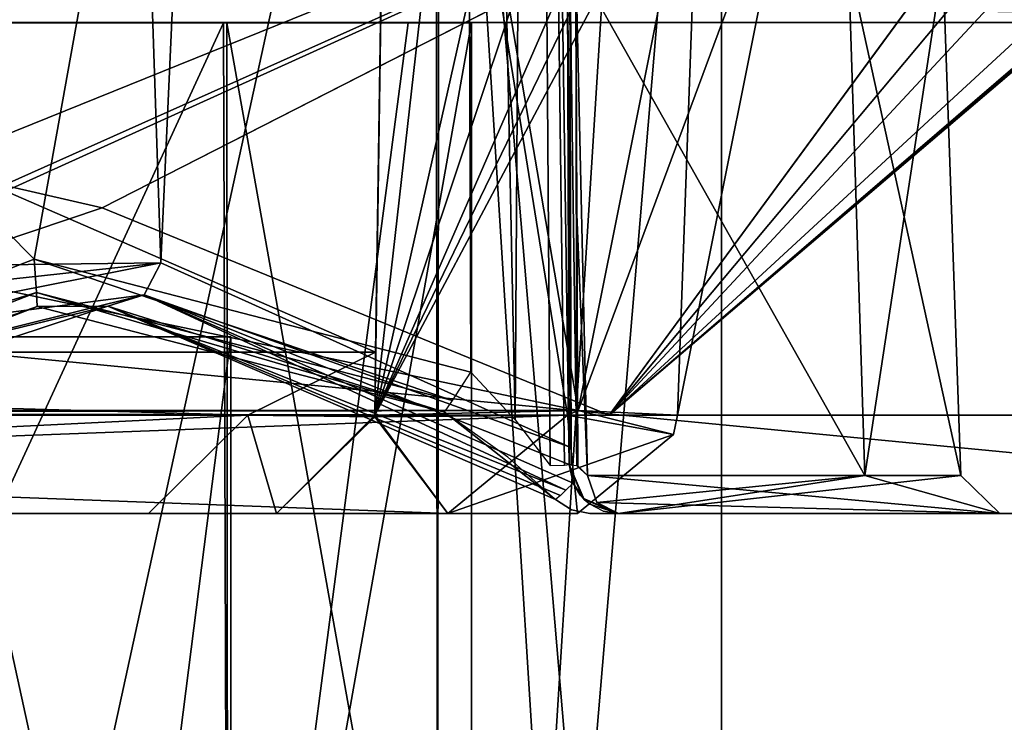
# Model space of a CAD drawing. Header units: millimetres. Extents: x -26 to 124, y -190 to 73.
# Tile 36 of 95: x 60.45 to 65.47, y 4.15 to 7.73. Entities that reach past the tile are written whole.
import ezdxf

# ---------------------------------------------------------------- set-up
doc = ezdxf.new("R2010")
doc.units = ezdxf.units.MM
doc.header["$LTSCALE"] = 41.718519
for name, color, linetype in [('1283', 7, 'CONTINUOUS'), ('1284', 7, 'CONTINUOUS'), ('1285', 7, 'CONTINUOUS'), ('138', 7, 'CONTINUOUS'), ('139', 7, 'CONTINUOUS'), ('2', 7, 'CONTINUOUS'), ('237', 7, 'CONTINUOUS'), ('268', 7, 'CONTINUOUS'), ('269', 7, 'CONTINUOUS'), ('3', 7, 'CONTINUOUS'), ('323', 7, 'CONTINUOUS'), ('325', 7, 'CONTINUOUS'), ('326', 7, 'CONTINUOUS'), ('332', 7, 'CONTINUOUS'), ('333', 7, 'CONTINUOUS'), ('334', 7, 'CONTINUOUS'), ('335', 7, 'CONTINUOUS'), ('420', 7, 'CONTINUOUS'), ('421', 7, 'CONTINUOUS'), ('427', 7, 'CONTINUOUS'), ('428', 7, 'CONTINUOUS'), ('429', 7, 'CONTINUOUS'), ('459', 7, 'CONTINUOUS'), ('460', 7, 'CONTINUOUS'), ('461', 7, 'CONTINUOUS'), ('482', 7, 'CONTINUOUS'), ('487', 7, 'CONTINUOUS'), ('493', 7, 'CONTINUOUS'), ('494', 7, 'CONTINUOUS'), ('5', 7, 'CONTINUOUS'), ('517', 7, 'CONTINUOUS'), ('518', 7, 'CONTINUOUS'), ('519', 7, 'CONTINUOUS'), ('520', 7, 'CONTINUOUS'), ('524', 7, 'CONTINUOUS'), ('525', 7, 'CONTINUOUS'), ('530', 7, 'CONTINUOUS'), ('549', 7, 'CONTINUOUS'), ('553', 7, 'CONTINUOUS'), ('557', 7, 'CONTINUOUS'), ('558', 7, 'CONTINUOUS'), ('560', 7, 'CONTINUOUS'), ('576', 7, 'CONTINUOUS'), ('578', 7, 'CONTINUOUS'), ('579', 7, 'CONTINUOUS'), ('580', 7, 'CONTINUOUS'), ('581', 7, 'CONTINUOUS'), ('582', 7, 'CONTINUOUS'), ('583', 7, 'CONTINUOUS'), ('587', 7, 'CONTINUOUS'), ('588', 7, 'CONTINUOUS'), ('597', 7, 'CONTINUOUS'), ('6', 7, 'CONTINUOUS'), ('677', 7, 'CONTINUOUS'), ('7', 7, 'CONTINUOUS'), ('729', 7, 'CONTINUOUS'), ('730', 7, 'CONTINUOUS'), ('754', 7, 'CONTINUOUS'), ('762', 7, 'CONTINUOUS'), ('813', 7, 'CONTINUOUS'), ('96', 7, 'CONTINUOUS')]:
    doc.layers.add(name, color=color, linetype=linetype)

msp = doc.modelspace()

# ---------------------------------------------------------------- linework, layer by layer
at = {"layer": '1283', "color": 7, "linetype": 'CONTINUOUS'}
for points in [[(58.2208, 7.71, -5.1936), (58.2709, 7.71, 7.1774), (61.4867, 7.71, -2.849), (58.2208, 7.71, -5.1936)], [(58.2709, 7.71, 7.1774), (61.5044, 7.71, 4.8252), (61.4867, 7.71, -2.849), (58.2709, 7.71, 7.1774)], [(61.4867, 7.71, -2.849), (61.5044, 7.71, 4.8252), (62.4276, 7.71, -1.02), (61.4867, 7.71, -2.849)], [(61.5044, 7.71, 4.8252), (62.75, 7.71, 1), (62.4276, 7.71, -1.02), (61.5044, 7.71, 4.8252)]]:
    msp.add_3dface(points, dxfattribs=at)
at = {"layer": '1284', "color": 7, "linetype": 'CONTINUOUS'}
for points in [[(61.5086, 0.71, 4.8206), (58.2709, 7.71, 7.1774), (58.2586, 0.71, 7.1819), (61.5086, 0.71, 4.8206)], [(61.5044, 7.71, 4.8252), (58.2709, 7.71, 7.1774), (61.5086, 0.71, 4.8206), (61.5044, 7.71, 4.8252)], [(62.75, 7.71, 1), (61.5044, 7.71, 4.8252), (62.75, 0.71, 1), (62.75, 7.71, 1)], [(62.75, 0.71, 1), (61.5044, 7.71, 4.8252), (61.5086, 0.71, 4.8206), (62.75, 0.71, 1)]]:
    msp.add_3dface(points, dxfattribs=at)
at = {"layer": '1285', "color": 7, "linetype": 'CONTINUOUS'}
for points in [[(58.2208, 7.71, -5.1936), (61.4867, 7.71, -2.849), (58.2586, 0.71, -5.1819), (58.2208, 7.71, -5.1936)], [(58.2586, 0.71, -5.1819), (61.4867, 7.71, -2.849), (61.5086, 0.71, -2.8206), (58.2586, 0.71, -5.1819)], [(61.4867, 7.71, -2.849), (62.4276, 7.71, -1.02), (61.5086, 0.71, -2.8206), (61.4867, 7.71, -2.849)], [(62.4276, 7.71, -1.02), (62.75, 7.71, 1), (61.5086, 0.71, -2.8206), (62.4276, 7.71, -1.02)], [(62.75, 7.71, 1), (62.75, 0.71, 1), (61.5086, 0.71, -2.8206), (62.75, 7.71, 1)]]:
    msp.add_3dface(points, dxfattribs=at)
at = {"layer": '138', "color": 7, "linetype": 'CONTINUOUS'}
for points in [[(60.5372, 6.2639, -33.8039), (58.5371, 5.4889, -33.8328), (60.8977, 6.2663, -36.75), (60.5372, 6.2639, -33.8039)], [(60.8977, 6.2663, -36.75), (58.5371, 5.4889, -33.8328), (58.5371, 5.4889, -36.75), (60.8977, 6.2663, -36.75)], [(62.6138, 5.7266, -33.824), (60.5372, 6.2639, -33.8039), (60.8977, 6.2663, -36.75), (62.6138, 5.7266, -33.824)], [(63.1793, 5.2807, -36.75), (62.6138, 5.7266, -33.824), (60.8977, 6.2663, -36.75), (63.1793, 5.2807, -36.75)], [(62.9353, 5.4965, -33.75), (62.6138, 5.7266, -33.824), (63.1793, 5.2807, -36.75), (62.9353, 5.4965, -33.75)], [(63.1793, 5.2807, -33.5347), (62.9353, 5.4965, -33.75), (63.1793, 5.2807, -36.75), (63.1793, 5.2807, -33.5347)]]:
    msp.add_3dface(points, dxfattribs=at)
at = {"layer": '139', "color": 7, "linetype": 'CONTINUOUS'}
for points in [[(58.5371, 5.4889, 38.75), (58.5371, 5.4889, 35.8328), (60.8977, 6.2663, 35.8038), (58.5371, 5.4889, 38.75)], [(58.5371, 5.4889, 38.75), (60.8977, 6.2663, 35.8038), (60.8977, 6.2663, 38.75), (58.5371, 5.4889, 38.75)], [(60.8977, 6.2663, 35.8038), (63.1793, 5.2807, 35.8406), (60.8977, 6.2663, 38.75), (60.8977, 6.2663, 35.8038)], [(60.8977, 6.2663, 38.75), (63.1793, 5.2807, 35.8406), (63.1793, 5.2807, 38.75), (60.8977, 6.2663, 38.75)]]:
    msp.add_3dface(points, dxfattribs=at)
at = {"layer": '2', "linetype": 'CONTINUOUS'}
for points in [[(58.7989, -5.39, 7.1465), (62.5672, -5.39, 4.4412), (58.8567, 11.61, 7.1278), (58.7989, -5.39, 7.1465)], [(58.8567, 11.61, 7.1278), (62.5672, -5.39, 4.4412), (62.5876, 11.61, 4.4137), (58.8567, 11.61, 7.1278)], [(62.5672, -5.39, 4.4412), (63.6529, -5.39, 2.3308), (62.5876, 11.61, 4.4137), (62.5672, -5.39, 4.4412)], [(63.6529, -5.39, 2.3308), (64.0249, -5.39), (62.5876, 11.61, 4.4137), (63.6529, -5.39, 2.3308)], [(62.5876, 11.61, 4.4137), (64.0249, -5.39), (64.0249, 11.61), (62.5876, 11.61, 4.4137)]]:
    msp.add_3dface(points, dxfattribs=at)
at = {"layer": '237', "color": 7, "linetype": 'CONTINUOUS'}
for points in [[(63.2491, 5.4591, -4.7144), (63.2402, 8.0233, -4.5808), (63.0971, 49.0152, -20), (63.2491, 5.4591, -4.7144)], [(63.2013, 19.1708, -20), (63.2491, 5.4591, -4.7144), (63.0971, 49.0152, -20), (63.2013, 19.1708, -20)], [(63.2488, 5.5491, 35.5874), (63.0971, 49.0152, 34.0695), (63.2491, 5.4591, 6.7144), (63.2488, 5.5491, 35.5874)], [(63.2491, 5.4591, 6.7144), (63.0971, 49.0152, 34.0695), (63.2402, 8.0233, 6.5808), (63.2491, 5.4591, 6.7144)], [(63.2022, 18.8932, -20.0731), (63.2491, 5.4591, -4.7144), (63.2013, 19.1708, -20), (63.2022, 18.8932, -20.0731)], [(63.2032, 18.6117, -20.25), (63.2491, 5.4591, -4.7144), (63.2022, 18.8932, -20.0731), (63.2032, 18.6117, -20.25)], [(63.2491, 5.4591, -33.0903), (63.2491, 5.4591, -4.7144), (63.2032, 18.6117, -32.631), (63.2491, 5.4591, -33.0903)], [(63.2032, 18.6117, -32.631), (63.2491, 5.4591, -4.7144), (63.2032, 18.6117, -20.25), (63.2032, 18.6117, -32.631)], [(63.2491, 5.4591, 35.5995), (63.2488, 5.5491, 35.5874), (63.2491, 5.4591, 6.7144), (63.2491, 5.4591, 35.5995)]]:
    msp.add_3dface(points, dxfattribs=at)
at = {"layer": '268', "color": 7, "linetype": 'CONTINUOUS'}
for points in [[(58.2222, 5.8773, 39.25), (60.8687, 6.7673, 39.25), (48.9468, 9.51, 39.25), (58.2222, 5.8773, 39.25)], [(48.9468, 9.51, 39.25), (60.8687, 6.7673, 39.25), (66.2398, 9.51, 39.25), (48.9468, 9.51, 39.25)], [(60.8687, 6.7673, 39.25), (63.453, 5.71, 39.25), (66.2398, 9.51, 39.25), (60.8687, 6.7673, 39.25)], [(66.2398, 9.51, 39.25), (63.453, 5.71, 39.25), (69.362, 5.71, 39.25), (66.2398, 9.51, 39.25)]]:
    msp.add_3dface(points, dxfattribs=at)
at = {"layer": '269', "color": 7, "linetype": 'CONTINUOUS'}
for points in [[(69.362, 5.71, -37.25), (63.453, 5.71, -37.25), (69.0858, 10.51, -37.25), (69.362, 5.71, -37.25)], [(69.0858, 10.51, -37.25), (63.453, 5.71, -37.25), (69.0218, 10.4764, -37.25), (69.0858, 10.51, -37.25)], [(69.0218, 10.4764, -37.25), (63.453, 5.71, -37.25), (68.9572, 10.444, -37.25), (69.0218, 10.4764, -37.25)], [(68.9572, 10.444, -37.25), (63.453, 5.71, -37.25), (68.0045, 9.9068, -37.25), (68.9572, 10.444, -37.25)], [(68.0045, 9.9068, -37.25), (63.453, 5.71, -37.25), (67.0312, 9.5581, -37.25), (68.0045, 9.9068, -37.25)], [(67.0312, 9.5581, -37.25), (63.453, 5.71, -37.25), (66.6359, 9.5146, -37.25), (67.0312, 9.5581, -37.25)], [(48.9468, 9.51, -37.25), (66.2401, 9.51, -37.25), (49.0005, 6.4332, -37.25), (48.9468, 9.51, -37.25)], [(49.0005, 6.4332, -37.25), (66.2401, 9.51, -37.25), (53.7501, 7.157, -37.25), (49.0005, 6.4332, -37.25)], [(53.7501, 7.157, -37.25), (66.2401, 9.51, -37.25), (57.27, 5.8837, -37.25), (53.7501, 7.157, -37.25)], [(57.27, 5.8837, -37.25), (66.2401, 9.51, -37.25), (57.7449, 5.7105, -37.25), (57.27, 5.8837, -37.25)], [(57.7449, 5.7105, -37.25), (66.2401, 9.51, -37.25), (58.2222, 5.8773, -37.25), (57.7449, 5.7105, -37.25)], [(58.2222, 5.8773, -37.25), (66.2401, 9.51, -37.25), (60.8689, 6.7672, -37.25), (58.2222, 5.8773, -37.25)], [(66.2401, 9.51, -37.25), (63.453, 5.71, -37.25), (60.8689, 6.7672, -37.25), (66.2401, 9.51, -37.25)], [(63.453, 5.71, -37.25), (66.2401, 9.51, -37.25), (66.6359, 9.5146, -37.25), (63.453, 5.71, -37.25)]]:
    msp.add_3dface(points, dxfattribs=at)
at = {"layer": '3', "linetype": 'CONTINUOUS'}
for points in [[(62.5672, 11.61, -4.4412), (58.8567, -5.39, -7.1278), (58.7989, 11.61, -7.1465), (62.5672, 11.61, -4.4412)], [(62.5876, -5.39, -4.4137), (58.8567, -5.39, -7.1278), (62.5672, 11.61, -4.4412), (62.5876, -5.39, -4.4137)], [(63.6529, 11.61, -2.3308), (62.5876, -5.39, -4.4137), (62.5672, 11.61, -4.4412), (63.6529, 11.61, -2.3308)], [(64.0249, -5.39), (62.5876, -5.39, -4.4137), (64.0249, 11.61), (64.0249, -5.39)], [(64.0249, 11.61), (62.5876, -5.39, -4.4137), (63.6529, 11.61, -2.3308), (64.0249, 11.61)]]:
    msp.add_3dface(points, dxfattribs=at)
at = {"layer": '323', "color": 7, "linetype": 'CONTINUOUS'}
for points in [[(62.7032, 18.6274, -33.1307), (48.5375, 18.6274, -33.1307), (60.5226, 6.5047, -33.554), (62.7032, 18.6274, -33.1307)], [(60.5226, 6.5047, -33.554), (48.5375, 18.6274, -33.1307), (58.3797, 5.6744, -33.583), (60.5226, 6.5047, -33.554)], [(62.7475, 5.9291, -33.5741), (62.7032, 18.6274, -33.1307), (60.5226, 6.5047, -33.554), (62.7475, 5.9291, -33.5741)]]:
    msp.add_3dface(points, dxfattribs=at)
at = {"layer": '325', "color": 7, "linetype": 'CONTINUOUS'}
for points in [[(59, 6.46, 35.5556), (59.7432, 49.0362, 34.0688), (61.168, 6.4867, 35.5546), (59, 6.46, 35.5556)], [(59.7432, 49.0362, 34.0688), (63.0971, 49.0152, 34.0695), (61.168, 6.4867, 35.5546), (59.7432, 49.0362, 34.0688)], [(63.0971, 49.0152, 34.0695), (63.2488, 5.5491, 35.5874), (61.168, 6.4867, 35.5546), (63.0971, 49.0152, 34.0695)], [(58.9288, 6.0443, 35.5701), (58.9821, 6.2491, 35.5629), (61.168, 6.4867, 35.5546), (58.9288, 6.0443, 35.5701)], [(58.9821, 6.2491, 35.5629), (59, 6.46, 35.5556), (61.168, 6.4867, 35.5546), (58.9821, 6.2491, 35.5629)]]:
    msp.add_3dface(points, dxfattribs=at)
at = {"layer": '326', "color": 7, "linetype": 'CONTINUOUS'}
for points in [[(62.7475, 5.9291, -33.5741), (62.974, 5.6871, -33.5287), (62.7032, 18.6274, -33.1307), (62.7475, 5.9291, -33.5741)], [(62.7032, 18.6274, -33.1307), (62.974, 5.6871, -33.5287), (63.0568, 18.6236, -32.9843), (62.7032, 18.6274, -33.1307)], [(62.974, 5.6871, -33.5287), (63.152, 5.4541, -33.3867), (63.0568, 18.6236, -32.9843), (62.974, 5.6871, -33.5287)], [(63.2491, 5.4591, -33.0903), (63.2032, 18.6117, -32.631), (63.0568, 18.6236, -32.9843), (63.2491, 5.4591, -33.0903)], [(63.2242, 5.4565, -33.2463), (63.2491, 5.4591, -33.0903), (63.0568, 18.6236, -32.9843), (63.2242, 5.4565, -33.2463)], [(63.152, 5.4541, -33.3867), (63.2242, 5.4565, -33.2463), (63.0568, 18.6236, -32.9843), (63.152, 5.4541, -33.3867)]]:
    msp.add_3dface(points, dxfattribs=at)
at = {"layer": '332', "color": 7, "linetype": 'CONTINUOUS'}
for points in [[(60.5226, 6.5047, -33.554), (58.3797, 5.6744, -33.583), (60.5336, 6.3347, -33.6295), (60.5226, 6.5047, -33.554)], [(62.7475, 5.9291, -33.5741), (60.5226, 6.5047, -33.554), (62.6544, 5.7847, -33.6496), (62.7475, 5.9291, -33.5741)], [(62.6544, 5.7847, -33.6496), (60.5226, 6.5047, -33.554), (60.5336, 6.3347, -33.6295), (62.6544, 5.7847, -33.6496)], [(58.3797, 5.6744, -33.583), (58.4896, 5.5414, -33.6587), (60.5336, 6.3347, -33.6295), (58.3797, 5.6744, -33.583)], [(60.5336, 6.3347, -33.6295), (58.4896, 5.5414, -33.6587), (60.5372, 6.2639, -33.8039), (60.5336, 6.3347, -33.6295)], [(62.6544, 5.7847, -33.6496), (60.5336, 6.3347, -33.6295), (62.6138, 5.7266, -33.824), (62.6544, 5.7847, -33.6496)], [(62.6138, 5.7266, -33.824), (60.5336, 6.3347, -33.6295), (60.5372, 6.2639, -33.8039), (62.6138, 5.7266, -33.824)], [(58.4896, 5.5414, -33.6587), (58.5371, 5.4889, -33.8328), (60.5372, 6.2639, -33.8039), (58.4896, 5.5414, -33.6587)]]:
    msp.add_3dface(points, dxfattribs=at)
at = {"layer": '333', "color": 7, "linetype": 'CONTINUOUS'}
for points in [[(63.2491, 5.4591, -4.7144), (63.2491, 5.4591, -33.0903), (63.3227, 5.2829, -33.0903), (63.2491, 5.4591, -4.7144)], [(63.318, 5.2876, -4.6988), (63.2491, 5.4591, -4.7144), (63.3227, 5.2829, -33.0903), (63.318, 5.2876, -4.6988)], [(63.4991, 5.21, -33.0903), (63.4991, 5.21, -4.6537), (63.318, 5.2876, -4.6988), (63.4991, 5.21, -33.0903)], [(63.4991, 5.21, -33.0903), (63.318, 5.2876, -4.6988), (63.3227, 5.2829, -33.0903), (63.4991, 5.21, -33.0903)]]:
    msp.add_3dface(points, dxfattribs=at)
at = {"layer": '334', "color": 7, "linetype": 'CONTINUOUS'}
for points in [[(63.2491, 5.4591, 35.5995), (63.2491, 5.4591, 6.7144), (63.3244, 5.2812, 6.6972), (63.2491, 5.4591, 35.5995)], [(63.2681, 5.3646, 35.6259), (63.2491, 5.4591, 35.5995), (63.3244, 5.2812, 6.6972), (63.2681, 5.3646, 35.6259)], [(63.2681, 5.3646, 35.6259), (63.3244, 5.2812, 6.6972), (63.3041, 5.3035, 35.652), (63.2681, 5.3646, 35.6259)], [(63.3041, 5.3035, 35.652), (63.3244, 5.2812, 6.6972), (63.3535, 5.2568, 35.695), (63.3041, 5.3035, 35.652)], [(63.3244, 5.2812, 6.6972), (63.4991, 5.21, 6.6537), (63.3535, 5.2568, 35.695), (63.3244, 5.2812, 6.6972)], [(63.3535, 5.2568, 35.695), (63.4991, 5.21, 6.6537), (63.4219, 5.2222, 35.7635), (63.3535, 5.2568, 35.695)], [(63.4991, 5.21, 6.6537), (63.4991, 5.21, 35.8406), (63.4219, 5.2222, 35.7635), (63.4991, 5.21, 6.6537)]]:
    msp.add_3dface(points, dxfattribs=at)
at = {"layer": '335', "color": 7, "linetype": 'CONTINUOUS'}
for points in [[(58.9288, 6.0443, 35.5701), (61.168, 6.4867, 35.5546), (61.0825, 6.3244, 35.6298), (58.9288, 6.0443, 35.5701)], [(61.168, 6.4867, 35.5546), (63.2488, 5.5491, 35.5874), (61.0825, 6.3244, 35.6298), (61.168, 6.4867, 35.5546)], [(58.7801, 5.7519, 35.6527), (58.9288, 6.0443, 35.5701), (61.0825, 6.3244, 35.6298), (58.7801, 5.7519, 35.6527)], [(58.7801, 5.7519, 35.6527), (61.0825, 6.3244, 35.6298), (60.8977, 6.2663, 35.8038), (58.7801, 5.7519, 35.6527)], [(61.0825, 6.3244, 35.6298), (63.2316, 5.3285, 35.6664), (60.8977, 6.2663, 35.8038), (61.0825, 6.3244, 35.6298)], [(63.2488, 5.5491, 35.5874), (63.2491, 5.4591, 35.5995), (61.0825, 6.3244, 35.6298), (63.2488, 5.5491, 35.5874)], [(61.0825, 6.3244, 35.6298), (63.2491, 5.4591, 35.5995), (63.2681, 5.3646, 35.6259), (61.0825, 6.3244, 35.6298)], [(63.2316, 5.3285, 35.6664), (61.0825, 6.3244, 35.6298), (63.2681, 5.3646, 35.6259), (63.2316, 5.3285, 35.6664)], [(58.5371, 5.4889, 35.8328), (58.7801, 5.7519, 35.6527), (60.8977, 6.2663, 35.8038), (58.5371, 5.4889, 35.8328)], [(63.2038, 5.3016, 35.7181), (63.1793, 5.2807, 35.8406), (60.8977, 6.2663, 35.8038), (63.2038, 5.3016, 35.7181)], [(63.2316, 5.3285, 35.6664), (63.2038, 5.3016, 35.7181), (60.8977, 6.2663, 35.8038), (63.2316, 5.3285, 35.6664)]]:
    msp.add_3dface(points, dxfattribs=at)
at = {"layer": '420', "color": 7, "linetype": 'CONTINUOUS'}
for points in [[(63.1793, 5.2807, 38.75), (63.1793, 5.2807, 35.8406), (63.2595, 5.2283, 35.8406), (63.1793, 5.2807, 38.75)], [(63.2595, 5.2283, 38.75), (63.1793, 5.2807, 38.75), (63.2595, 5.2283, 35.8406), (63.2595, 5.2283, 38.75)], [(63.3535, 5.21, 35.8406), (63.3535, 5.21, 38.75), (63.2595, 5.2283, 38.75), (63.3535, 5.21, 35.8406)], [(63.3535, 5.21, 35.8406), (63.2595, 5.2283, 38.75), (63.2595, 5.2283, 35.8406), (63.3535, 5.21, 35.8406)]]:
    msp.add_3dface(points, dxfattribs=at)
at = {"layer": '421', "color": 7, "linetype": 'CONTINUOUS'}
for points in [[(63.1793, 5.2807, -33.5347), (63.1793, 5.2807, -36.75), (63.2595, 5.2283, -36.75), (63.1793, 5.2807, -33.5347)], [(63.1793, 5.2807, -33.5347), (63.2595, 5.2283, -36.75), (63.2595, 5.2283, -33.5347), (63.1793, 5.2807, -33.5347)], [(63.3535, 5.21, -36.75), (63.3535, 5.21, -33.5347), (63.2595, 5.2283, -33.5347), (63.3535, 5.21, -36.75)], [(63.2595, 5.2283, -36.75), (63.3535, 5.21, -36.75), (63.2595, 5.2283, -33.5347), (63.2595, 5.2283, -36.75)]]:
    msp.add_3dface(points, dxfattribs=at)
at = {"layer": '427', "color": 7, "linetype": 'CONTINUOUS'}
for points in [[(63.3415, 5.403, -4.5307), (64.7545, 5.403, -1.9243), (63.2823, 8.017, -4.4582), (63.3415, 5.403, -4.5307)], [(63.2875, 6.7343, -4.5243), (63.3415, 5.403, -4.5307), (63.2823, 8.017, -4.4582), (63.2875, 6.7343, -4.5243)], [(63.2823, 8.017, -4.4582), (64.7545, 5.403, -1.9243), (64.6716, 8.017, -1.8848), (63.2823, 8.017, -4.4582)], [(64.7545, 5.403, 3.9243), (63.3415, 5.403, 6.5307), (63.2826, 8.017, 6.4584), (64.7545, 5.403, 3.9243)], [(64.6716, 8.017, 3.8848), (64.7545, 5.403, 3.9243), (63.2826, 8.017, 6.4584), (64.6716, 8.017, 3.8848)], [(63.2826, 8.017, 6.4584), (63.3415, 5.403, 6.5307), (63.2878, 6.7343, 6.5238), (63.2826, 8.017, 6.4584)], [(64.7545, 5.403, -1.9243), (65.2433, 5.403, 1), (64.6716, 8.017, -1.8848), (64.7545, 5.403, -1.9243)], [(64.6716, 8.017, -1.8848), (65.2433, 5.403, 1), (65.152, 8.017, 1), (64.6716, 8.017, -1.8848)], [(65.152, 8.017, 1), (64.7545, 5.403, 3.9243), (64.6716, 8.017, 3.8848), (65.152, 8.017, 1)], [(65.2433, 5.403, 1), (64.7545, 5.403, 3.9243), (65.152, 8.017, 1), (65.2433, 5.403, 1)], [(63.2878, 6.7343, 6.5238), (63.3415, 5.403, 6.5307), (63.2871, 5.4532, 6.5968), (63.2878, 6.7343, 6.5238)], [(63.3415, 5.403, -4.5307), (63.2875, 6.7343, -4.5243), (63.2926, 5.4528, -4.5901), (63.3415, 5.403, -4.5307)]]:
    msp.add_3dface(points, dxfattribs=at)
at = {"layer": '428', "color": 7, "linetype": 'CONTINUOUS'}
for points in [[(63.2491, 5.4591, 6.7144), (63.2402, 8.0233, 6.5808), (63.259, 5.456, 6.6527), (63.2491, 5.4591, 6.7144)], [(63.259, 5.456, 6.6527), (63.2402, 8.0233, 6.5808), (63.2523, 8.0197, 6.5124), (63.259, 5.456, 6.6527)], [(63.2826, 8.017, 6.4584), (63.2871, 5.4532, 6.5968), (63.2523, 8.0197, 6.5124), (63.2826, 8.017, 6.4584)], [(63.2871, 5.4532, 6.5968), (63.259, 5.456, 6.6527), (63.2523, 8.0197, 6.5124), (63.2871, 5.4532, 6.5968)], [(63.2826, 8.017, 6.4584), (63.2878, 6.7343, 6.5238), (63.2871, 5.4532, 6.5968), (63.2826, 8.017, 6.4584)]]:
    msp.add_3dface(points, dxfattribs=at)
at = {"layer": '429', "color": 7, "linetype": 'CONTINUOUS'}
for points in [[(63.3896, 5.2661, -4.5682), (65.4431, 5.21, 0.9999), (63.3415, 5.403, -4.5307), (63.3896, 5.2661, -4.5682)], [(63.3415, 5.403, -4.5307), (65.4431, 5.21, 0.9999), (64.7545, 5.403, -1.9243), (63.3415, 5.403, -4.5307)], [(63.3415, 5.403, 6.5307), (64.7545, 5.403, 3.9243), (63.3896, 5.2661, 6.5682), (63.3415, 5.403, 6.5307)], [(64.7545, 5.403, 3.9243), (63.4991, 5.21, 6.6537), (63.3896, 5.2661, 6.5682), (64.7545, 5.403, 3.9243)], [(65.4431, 5.21, 0.9999), (63.4991, 5.21, 6.6537), (65.2433, 5.403, 1), (65.4431, 5.21, 0.9999)], [(65.2433, 5.403, 1), (63.4991, 5.21, 6.6537), (64.7545, 5.403, 3.9243), (65.2433, 5.403, 1)], [(64.7545, 5.403, -1.9243), (65.4431, 5.21, 0.9999), (65.2433, 5.403, 1), (64.7545, 5.403, -1.9243)], [(63.4991, 5.21, -4.6537), (65.4431, 5.21, 0.9999), (63.3896, 5.2661, -4.5682), (63.4991, 5.21, -4.6537)]]:
    msp.add_3dface(points, dxfattribs=at)
at = {"layer": '459', "color": 7, "linetype": 'CONTINUOUS'}
for points in [[(49.8702, 5.21, -44.25), (62.6298, 5.21, -44.25), (49.8702, 5.21, -42.25), (49.8702, 5.21, -44.25)], [(49.8702, 5.21, -42.25), (62.6298, 5.21, -44.25), (50.7425, 5.21, -42.25), (49.8702, 5.21, -42.25)], [(50.7425, 5.21, -42.25), (62.6298, 5.21, -44.25), (50.7425, 5.21, -40.3983), (50.7425, 5.21, -42.25)], [(50.7425, 5.21, -40.3983), (62.6298, 5.21, -44.25), (51.3957, 5.21, -39.75), (50.7425, 5.21, -40.3983)], [(51.3957, 5.21, -39.75), (62.6298, 5.21, -44.25), (61.7575, 5.21, -42.25), (51.3957, 5.21, -39.75)], [(61.1043, 5.21, -39.75), (51.3957, 5.21, -39.75), (61.7575, 5.21, -42.25), (61.1043, 5.21, -39.75)], [(61.7575, 5.21, -40.3983), (61.1043, 5.21, -39.75), (61.7575, 5.21, -42.25), (61.7575, 5.21, -40.3983)], [(62.6298, 5.21, -44.25), (62.6298, 5.21, -42.25), (61.7575, 5.21, -42.25), (62.6298, 5.21, -44.25)], [(63.2901, 5.21, -42.842), (62.6298, 5.21, -42.25), (63.2901, 5.21, -43.658), (63.2901, 5.21, -42.842)], [(63.2901, 5.21, -43.658), (62.6298, 5.21, -42.25), (62.6298, 5.21, -44.25), (63.2901, 5.21, -43.658)]]:
    msp.add_3dface(points, dxfattribs=at)
at = {"layer": '460', "color": 7, "linetype": 'CONTINUOUS'}
for points in [[(63.2948, 5.7336, -41.75), (63.2397, 5.71, -41.75), (63.8002, 5.7112, -42.25), (63.2948, 5.7336, -41.75)], [(63.2397, 5.71, -41.75), (62.6298, 5.21, -42.25), (63.7804, 5.6119, -42.4401), (63.2397, 5.71, -41.75)], [(63.8002, 5.7112, -42.25), (63.2397, 5.71, -41.75), (63.7804, 5.6119, -42.4401), (63.8002, 5.7112, -42.25)], [(62.6298, 5.21, -42.25), (63.2901, 5.21, -42.842), (63.7804, 5.6119, -42.4401), (62.6298, 5.21, -42.25)]]:
    msp.add_3dface(points, dxfattribs=at)
at = {"layer": '461', "color": 7, "linetype": 'CONTINUOUS'}
for points in [[(62.3423, 11.3036, -41.75), (62.2576, 5.71, -41.75), (62.8608, 11.0394, -41.75), (62.3423, 11.3036, -41.75)], [(62.8608, 11.0394, -41.75), (62.2576, 5.71, -41.75), (63.4334, 10.9356, -41.75), (62.8608, 11.0394, -41.75)], [(62.2576, 5.71, -41.75), (64.0001, 10.9167, -41.75), (63.4334, 10.9356, -41.75), (62.2576, 5.71, -41.75)], [(64, 9.7051, -41.75), (64.0001, 10.9167, -41.75), (62.2576, 5.71, -41.75), (64, 9.7051, -41.75)], [(63.9781, 9.2617, -41.75), (64, 9.7051, -41.75), (62.2576, 5.71, -41.75), (63.9781, 9.2617, -41.75)], [(63.9126, 8.8226, -41.75), (63.9781, 9.2617, -41.75), (62.2576, 5.71, -41.75), (63.9126, 8.8226, -41.75)], [(63.2948, 5.7336, -41.75), (63.9126, 8.8226, -41.75), (62.2576, 5.71, -41.75), (63.2948, 5.7336, -41.75)], [(63.2397, 5.71, -41.75), (63.2948, 5.7336, -41.75), (62.2576, 5.71, -41.75), (63.2397, 5.71, -41.75)]]:
    msp.add_3dface(points, dxfattribs=at)
at = {"layer": '482', "color": 7, "linetype": 'CONTINUOUS'}
for points in [[(49.2052, 5.7336, -44.75), (48.5874, 8.8226, -44.75), (63.2948, 5.7336, -44.75), (49.2052, 5.7336, -44.75)], [(63.2948, 5.7336, -44.75), (48.5874, 8.8226, -44.75), (63.9126, 8.8226, -44.75), (63.2948, 5.7336, -44.75)], [(49.2603, 5.71, -44.75), (49.2052, 5.7336, -44.75), (63.2397, 5.71, -44.75), (49.2603, 5.71, -44.75)], [(63.2397, 5.71, -44.75), (49.2052, 5.7336, -44.75), (63.2948, 5.7336, -44.75), (63.2397, 5.71, -44.75)]]:
    msp.add_3dface(points, dxfattribs=at)
at = {"layer": '487', "color": 7, "linetype": 'CONTINUOUS'}
for points in [[(62.2576, 5.71, -41.75), (62.3423, 11.3036, -41.75), (62.2575, 5.7024, -39.9058), (62.2576, 5.71, -41.75)], [(62.3423, 11.3036, -41.75), (62.2624, 6.0316, -39.25), (62.2575, 5.7024, -39.9058), (62.3423, 11.3036, -41.75)], [(62.3423, 11.3036, -41.75), (62.3423, 11.3036, -39.25), (62.2624, 6.0316, -39.25), (62.3423, 11.3036, -41.75)]]:
    msp.add_3dface(points, dxfattribs=at)
at = {"layer": '493', "color": 7, "linetype": 'CONTINUOUS'}
for points in [[(61.7575, 5.21, -42.25), (62.6298, 5.21, -42.25), (62.2576, 5.71, -41.75), (61.7575, 5.21, -42.25)], [(62.6298, 5.21, -42.25), (63.2397, 5.71, -41.75), (62.2576, 5.71, -41.75), (62.6298, 5.21, -42.25)]]:
    msp.add_3dface(points, dxfattribs=at)
at = {"layer": '494', "color": 7, "linetype": 'CONTINUOUS'}
for points in [[(61.7575, 5.21, -40.3983), (61.7575, 5.21, -42.25), (62.2576, 5.71, -41.75), (61.7575, 5.21, -40.3983)], [(61.7575, 5.21, -40.3983), (62.2576, 5.71, -41.75), (62.2575, 5.7024, -39.9058), (61.7575, 5.21, -40.3983)]]:
    msp.add_3dface(points, dxfattribs=at)
at = {"layer": '5', "linetype": 'CONTINUOUS'}
for points in [[(61.5249, 6.11), (60.0618, -5.39, 3.5337), (60.0393, 6.11, 3.5558), (61.5249, 6.11)], [(61.5249, -5.39), (60.0618, -5.39, 3.5337), (61.5249, 6.11), (61.5249, -5.39)]]:
    msp.add_3dface(points, dxfattribs=at)
at = {"layer": '517', "color": 7, "linetype": 'CONTINUOUS'}
for points in [[(49.8702, 5.21, -44.25), (49.2603, 5.71, -44.75), (63.2397, 5.71, -44.75), (49.8702, 5.21, -44.25)], [(62.6298, 5.21, -44.25), (49.8702, 5.21, -44.25), (63.2397, 5.71, -44.75), (62.6298, 5.21, -44.25)]]:
    msp.add_3dface(points, dxfattribs=at)
at = {"layer": '518', "color": 7, "linetype": 'CONTINUOUS'}
for points in [[(63.2397, 5.71, -44.75), (63.2948, 5.7336, -44.75), (63.7804, 5.6119, -44.0599), (63.2397, 5.71, -44.75)], [(63.2948, 5.7336, -44.75), (63.8002, 5.7112, -44.25), (63.7804, 5.6119, -44.0599), (63.2948, 5.7336, -44.75)], [(63.2901, 5.21, -43.658), (62.6298, 5.21, -44.25), (63.2397, 5.71, -44.75), (63.2901, 5.21, -43.658)], [(63.2901, 5.21, -43.658), (63.2397, 5.71, -44.75), (63.7804, 5.6119, -44.0599), (63.2901, 5.21, -43.658)]]:
    msp.add_3dface(points, dxfattribs=at)
at = {"layer": '519', "color": 7, "linetype": 'CONTINUOUS'}
for points in [[(64.4029, 8.7245, -44.25), (63.8002, 5.7112, -42.25), (63.8002, 5.7112, -44.25), (64.4029, 8.7245, -44.25)], [(63.8002, 5.7112, -42.25), (64.4029, 8.7245, -44.25), (64.4029, 8.7245, -42.25), (63.8002, 5.7112, -42.25)], [(63.8002, 5.7112, -42.25), (63.7804, 5.6119, -42.4401), (63.8002, 5.7112, -44.25), (63.8002, 5.7112, -42.25)], [(63.8002, 5.7112, -44.25), (63.7804, 5.6119, -42.4401), (63.7804, 5.6119, -44.0599), (63.8002, 5.7112, -44.25)]]:
    msp.add_3dface(points, dxfattribs=at)
at = {"layer": '520', "color": 7, "linetype": 'CONTINUOUS'}
for points in [[(63.9126, 8.8226, -41.75), (63.2948, 5.7336, -41.75), (64.4029, 8.7245, -42.25), (63.9126, 8.8226, -41.75)], [(63.2948, 5.7336, -41.75), (63.8002, 5.7112, -42.25), (64.4029, 8.7245, -42.25), (63.2948, 5.7336, -41.75)]]:
    msp.add_3dface(points, dxfattribs=at)
at = {"layer": '524', "color": 7, "linetype": 'CONTINUOUS'}
for points in [[(63.2948, 5.7336, -44.75), (63.9126, 8.8226, -44.75), (63.8002, 5.7112, -44.25), (63.2948, 5.7336, -44.75)], [(63.9126, 8.8226, -44.75), (64.4029, 8.7245, -44.25), (63.8002, 5.7112, -44.25), (63.9126, 8.8226, -44.75)]]:
    msp.add_3dface(points, dxfattribs=at)
at = {"layer": '525', "color": 7, "linetype": 'CONTINUOUS'}
for points in [[(63.2901, 5.21, -42.842), (63.2901, 5.21, -43.658), (63.7804, 5.6119, -42.4401), (63.2901, 5.21, -42.842)], [(63.7804, 5.6119, -42.4401), (63.2901, 5.21, -43.658), (63.7804, 5.6119, -44.0599), (63.7804, 5.6119, -42.4401)]]:
    msp.add_3dface(points, dxfattribs=at)
at = {"layer": '530', "color": 7, "linetype": 'CONTINUOUS'}
for points in [[(62.6298, 5.21, 46.25), (49.8702, 5.21, 46.25), (62.6298, 5.21, 44.25), (62.6298, 5.21, 46.25)], [(62.6298, 5.21, 44.25), (49.8702, 5.21, 46.25), (61.7575, 5.21, 44.25), (62.6298, 5.21, 44.25)], [(61.7575, 5.21, 44.25), (49.8702, 5.21, 46.25), (61.7575, 5.21, 42.3983), (61.7575, 5.21, 44.25)], [(61.7575, 5.21, 42.3983), (49.8702, 5.21, 46.25), (61.1043, 5.21, 41.75), (61.7575, 5.21, 42.3983)], [(61.1043, 5.21, 41.75), (49.8702, 5.21, 46.25), (50.7425, 5.21, 44.25), (61.1043, 5.21, 41.75)], [(51.3957, 5.21, 41.75), (61.1043, 5.21, 41.75), (50.7425, 5.21, 44.25), (51.3957, 5.21, 41.75)], [(63.2901, 5.21, 45.658), (62.6298, 5.21, 46.25), (63.2901, 5.21, 44.842), (63.2901, 5.21, 45.658)], [(63.2901, 5.21, 44.842), (62.6298, 5.21, 46.25), (62.6298, 5.21, 44.25), (63.2901, 5.21, 44.842)]]:
    msp.add_3dface(points, dxfattribs=at)
at = {"layer": '549', "color": 7, "linetype": 'CONTINUOUS'}
for points in [[(49.2052, 5.7336, 46.75), (63.9126, 8.8226, 46.75), (48.5874, 8.8226, 46.75), (49.2052, 5.7336, 46.75)], [(63.2948, 5.7336, 46.75), (63.9126, 8.8226, 46.75), (49.2052, 5.7336, 46.75), (63.2948, 5.7336, 46.75)], [(49.2603, 5.71, 46.75), (63.2948, 5.7336, 46.75), (49.2052, 5.7336, 46.75), (49.2603, 5.71, 46.75)], [(63.2397, 5.71, 46.75), (63.2948, 5.7336, 46.75), (49.2603, 5.71, 46.75), (63.2397, 5.71, 46.75)]]:
    msp.add_3dface(points, dxfattribs=at)
at = {"layer": '553', "color": 7, "linetype": 'CONTINUOUS'}
for points in [[(50.2376, 6.0316, 41.25), (50.1577, 11.3036, 41.25), (62.2624, 6.0316, 41.25), (50.2376, 6.0316, 41.25)], [(62.2624, 6.0316, 41.25), (50.1577, 11.3036, 41.25), (62.3423, 11.3036, 41.25), (62.2624, 6.0316, 41.25)], [(50.8881, 5.71, 41.25), (50.2376, 6.0316, 41.25), (61.6119, 5.71, 41.25), (50.8881, 5.71, 41.25)], [(61.6119, 5.71, 41.25), (50.2376, 6.0316, 41.25), (62.2624, 6.0316, 41.25), (61.6119, 5.71, 41.25)]]:
    msp.add_3dface(points, dxfattribs=at)
at = {"layer": '557', "color": 7, "linetype": 'CONTINUOUS'}
for points in [[(51.3957, 5.21, 41.75), (50.8881, 5.71, 41.25), (61.6119, 5.71, 41.25), (51.3957, 5.21, 41.75)], [(61.1043, 5.21, 41.75), (51.3957, 5.21, 41.75), (61.6119, 5.71, 41.25), (61.1043, 5.21, 41.75)]]:
    msp.add_3dface(points, dxfattribs=at)
at = {"layer": '558', "color": 7, "linetype": 'CONTINUOUS'}
for points in [[(61.6119, 5.71, 41.25), (62.2624, 6.0316, 41.25), (62.2575, 5.7024, 41.9058), (61.6119, 5.71, 41.25)], [(61.7575, 5.21, 42.3983), (61.1043, 5.21, 41.75), (61.6119, 5.71, 41.25), (61.7575, 5.21, 42.3983)], [(61.7575, 5.21, 42.3983), (61.6119, 5.71, 41.25), (62.2575, 5.7024, 41.9058), (61.7575, 5.21, 42.3983)]]:
    msp.add_3dface(points, dxfattribs=at)
at = {"layer": '560', "color": 7, "linetype": 'CONTINUOUS'}
for points in [[(62.2624, 6.0316, 41.25), (62.3423, 11.3036, 41.25), (62.2575, 5.7024, 43.75), (62.2624, 6.0316, 41.25)], [(62.3423, 11.3036, 41.25), (62.3423, 11.3036, 43.75), (62.2575, 5.7024, 43.75), (62.3423, 11.3036, 41.25)], [(62.2575, 5.7024, 41.9058), (62.2624, 6.0316, 41.25), (62.2575, 5.7024, 43.75), (62.2575, 5.7024, 41.9058)]]:
    msp.add_3dface(points, dxfattribs=at)
at = {"layer": '576', "color": 7, "linetype": 'CONTINUOUS'}
for points in [[(62.2575, 5.7024, 43.75), (62.3423, 11.3036, 43.75), (63.2397, 5.71, 43.75), (62.2575, 5.7024, 43.75)], [(63.2397, 5.71, 43.75), (62.3423, 11.3036, 43.75), (63.2948, 5.7336, 43.75), (63.2397, 5.71, 43.75)], [(63.2948, 5.7336, 43.75), (62.3423, 11.3036, 43.75), (63.9126, 8.8226, 43.75), (63.2948, 5.7336, 43.75)]]:
    msp.add_3dface(points, dxfattribs=at)
at = {"layer": '578', "color": 7, "linetype": 'CONTINUOUS'}
for points in [[(62.6298, 5.21, 44.25), (61.7575, 5.21, 44.25), (62.2575, 5.7024, 43.75), (62.6298, 5.21, 44.25)], [(62.6298, 5.21, 44.25), (62.2575, 5.7024, 43.75), (63.2397, 5.71, 43.75), (62.6298, 5.21, 44.25)]]:
    msp.add_3dface(points, dxfattribs=at)
at = {"layer": '579', "color": 7, "linetype": 'CONTINUOUS'}
for points in [[(63.2397, 5.71, 43.75), (63.2948, 5.7336, 43.75), (63.7804, 5.6119, 44.4401), (63.2397, 5.71, 43.75)], [(63.2948, 5.7336, 43.75), (63.8002, 5.7112, 44.25), (63.7804, 5.6119, 44.4401), (63.2948, 5.7336, 43.75)], [(63.2901, 5.21, 44.842), (62.6298, 5.21, 44.25), (63.2397, 5.71, 43.75), (63.2901, 5.21, 44.842)], [(63.2901, 5.21, 44.842), (63.2397, 5.71, 43.75), (63.7804, 5.6119, 44.4401), (63.2901, 5.21, 44.842)]]:
    msp.add_3dface(points, dxfattribs=at)
at = {"layer": '580', "color": 7, "linetype": 'CONTINUOUS'}
for points in [[(64.4029, 8.7245, 46.25), (63.8002, 5.7112, 46.25), (64.4029, 8.7245, 44.25), (64.4029, 8.7245, 46.25)], [(64.4029, 8.7245, 44.25), (63.8002, 5.7112, 46.25), (63.8002, 5.7112, 44.25), (64.4029, 8.7245, 44.25)], [(63.8002, 5.7112, 46.25), (63.7804, 5.6119, 46.0599), (63.8002, 5.7112, 44.25), (63.8002, 5.7112, 46.25)], [(63.8002, 5.7112, 44.25), (63.7804, 5.6119, 46.0599), (63.7804, 5.6119, 44.4401), (63.8002, 5.7112, 44.25)]]:
    msp.add_3dface(points, dxfattribs=at)
at = {"layer": '581', "color": 7, "linetype": 'CONTINUOUS'}
for points in [[(63.2901, 5.21, 45.658), (63.2901, 5.21, 44.842), (63.7804, 5.6119, 46.0599), (63.2901, 5.21, 45.658)], [(63.7804, 5.6119, 46.0599), (63.2901, 5.21, 44.842), (63.7804, 5.6119, 44.4401), (63.7804, 5.6119, 46.0599)]]:
    msp.add_3dface(points, dxfattribs=at)
at = {"layer": '582', "color": 7, "linetype": 'CONTINUOUS'}
for points in [[(63.2948, 5.7336, 46.75), (63.2397, 5.71, 46.75), (63.8002, 5.7112, 46.25), (63.2948, 5.7336, 46.75)], [(63.2397, 5.71, 46.75), (62.6298, 5.21, 46.25), (63.7804, 5.6119, 46.0599), (63.2397, 5.71, 46.75)], [(63.8002, 5.7112, 46.25), (63.2397, 5.71, 46.75), (63.7804, 5.6119, 46.0599), (63.8002, 5.7112, 46.25)], [(62.6298, 5.21, 46.25), (63.2901, 5.21, 45.658), (63.7804, 5.6119, 46.0599), (62.6298, 5.21, 46.25)]]:
    msp.add_3dface(points, dxfattribs=at)
at = {"layer": '583', "color": 7, "linetype": 'CONTINUOUS'}
for points in [[(63.9126, 8.8226, 46.75), (63.2948, 5.7336, 46.75), (64.4029, 8.7245, 46.25), (63.9126, 8.8226, 46.75)], [(63.2948, 5.7336, 46.75), (63.8002, 5.7112, 46.25), (64.4029, 8.7245, 46.25), (63.2948, 5.7336, 46.75)]]:
    msp.add_3dface(points, dxfattribs=at)
at = {"layer": '587', "color": 7, "linetype": 'CONTINUOUS'}
for points in [[(63.2948, 5.7336, 43.75), (63.9126, 8.8226, 43.75), (63.8002, 5.7112, 44.25), (63.2948, 5.7336, 43.75)], [(63.9126, 8.8226, 43.75), (64.4029, 8.7245, 44.25), (63.8002, 5.7112, 44.25), (63.9126, 8.8226, 43.75)]]:
    msp.add_3dface(points, dxfattribs=at)
at = {"layer": '588', "color": 7, "linetype": 'CONTINUOUS'}
for points in [[(49.8702, 5.21, 46.25), (62.6298, 5.21, 46.25), (49.2603, 5.71, 46.75), (49.8702, 5.21, 46.25)], [(62.6298, 5.21, 46.25), (63.2397, 5.71, 46.75), (49.2603, 5.71, 46.75), (62.6298, 5.21, 46.25)]]:
    msp.add_3dface(points, dxfattribs=at)
at = {"layer": '597', "color": 7, "linetype": 'CONTINUOUS'}
for points in [[(61.7575, 5.21, 44.25), (61.7575, 5.21, 42.3983), (62.2575, 5.7024, 43.75), (61.7575, 5.21, 44.25)], [(61.7575, 5.21, 42.3983), (62.2575, 5.7024, 41.9058), (62.2575, 5.7024, 43.75), (61.7575, 5.21, 42.3983)]]:
    msp.add_3dface(points, dxfattribs=at)
at = {"layer": '6', "linetype": 'CONTINUOUS'}
for points in [[(60.0393, -5.39, -3.5558), (61.5249, -5.39), (60.0618, 6.11, -3.5337), (60.0393, -5.39, -3.5558)], [(61.5249, -5.39), (61.5249, 6.11), (60.0618, 6.11, -3.5337), (61.5249, -5.39)]]:
    msp.add_3dface(points, dxfattribs=at)
at = {"layer": '677', "color": 7, "linetype": 'CONTINUOUS'}
for points in [[(42.4165, 7.5643, -37.42), (66.277, -3.89, -37.4), (42.7694, 7.7109, -37.4202), (42.4165, 7.5643, -37.42)], [(66.277, -3.89, -37.4), (68.7153, 5.21, -37.4159), (42.7694, 7.7109, -37.4202), (66.277, -3.89, -37.4)], [(42.7694, 7.7109, -37.4202), (68.7153, 5.21, -37.4159), (69.7306, 7.7109, -37.4202), (42.7694, 7.7109, -37.4202)], [(42.2694, 7.2117, -37.4194), (66.277, -3.89, -37.4), (42.4165, 7.5643, -37.42), (42.2694, 7.2117, -37.4194)], [(42.25, -3.89, -37.4), (66.277, -3.89, -37.4), (42.2694, 7.2117, -37.4194), (42.25, -3.89, -37.4)]]:
    msp.add_3dface(points, dxfattribs=at)
at = {"layer": '7', "linetype": 'CONTINUOUS'}
for points in [[(61.5249, 6.11), (60.0393, 6.11, 3.5558), (51.5249, 6.11), (61.5249, 6.11)], [(61.5249, 6.11), (51.5249, 6.11), (53.0104, 6.11, -3.5558), (61.5249, 6.11)], [(61.5249, 6.11), (53.0104, 6.11, -3.5558), (60.0618, 6.11, -3.5337), (61.5249, 6.11)]]:
    msp.add_3dface(points, dxfattribs=at)
at = {"layer": '729', "color": 7, "linetype": 'CONTINUOUS'}
for points in [[(66.277, -3.89, 39.4), (42.25, -3.89, 39.4), (42.7694, 7.7109, 39.4202), (66.277, -3.89, 39.4)], [(68.7153, 5.21, 39.4159), (66.277, -3.89, 39.4), (42.7694, 7.7109, 39.4202), (68.7153, 5.21, 39.4159)], [(69.7306, 7.7109, 39.4202), (68.7153, 5.21, 39.4159), (42.7694, 7.7109, 39.4202), (69.7306, 7.7109, 39.4202)]]:
    msp.add_3dface(points, dxfattribs=at)
at = {"layer": '730', "color": 7, "linetype": 'CONTINUOUS'}
for points in [[(69.7306, 8.0642, 39.5674), (69.7306, 7.7109, 39.4202), (42.7694, 8.0639, 39.567), (69.7306, 8.0642, 39.5674)], [(69.7306, 7.7109, 39.4202), (42.7694, 7.7109, 39.4202), (42.7694, 8.0639, 39.567), (69.7306, 7.7109, 39.4202)]]:
    msp.add_3dface(points, dxfattribs=at)
at = {"layer": '754', "color": 7, "linetype": 'CONTINUOUS'}
for points in [[(42.7694, 7.7109, -37.4202), (69.7306, 8.0588, -37.562), (42.7694, 8.0643, -37.5674), (42.7694, 7.7109, -37.4202)], [(42.7694, 7.7109, -37.4202), (69.7306, 7.7109, -37.4202), (69.7306, 8.0588, -37.562), (42.7694, 7.7109, -37.4202)]]:
    msp.add_3dface(points, dxfattribs=at)
at = {"layer": '762', "color": 7, "linetype": 'CONTINUOUS'}
for points in [[(42.7777, -5.5952, -38.8551), (43.0186, 8.21, -39.0961), (67.5815, -5.5952, -38.8551), (42.7777, -5.5952, -38.8551)], [(43.0186, 8.21, -39.0961), (69.4814, 8.21, -39.0961), (67.5815, -5.5952, -38.8551), (43.0186, 8.21, -39.0961)]]:
    msp.add_3dface(points, dxfattribs=at)
at = {"layer": '813', "color": 7, "linetype": 'CONTINUOUS'}
for points in [[(42.7777, -5.5952, 40.8551), (67.5815, -5.5952, 40.8551), (43.0186, 8.21, 41.0961), (42.7777, -5.5952, 40.8551)], [(67.5815, -5.5952, 40.8551), (69.4814, 8.21, 41.0961), (43.0186, 8.21, 41.0961), (67.5815, -5.5952, 40.8551)]]:
    msp.add_3dface(points, dxfattribs=at)
at = {"layer": '96', "color": 7, "linetype": 'CONTINUOUS'}
for points in [[(63.3535, 5.21, 35.8406), (63.4991, 5.21, 35.8406), (69.362, 5.21, 38.75), (63.3535, 5.21, 35.8406)], [(63.3535, 5.21, 38.75), (63.3535, 5.21, 35.8406), (69.362, 5.21, 38.75), (63.3535, 5.21, 38.75)], [(69.362, 5.21, -36.75), (84.5076, 5.21, -27.2576), (63.3535, 5.21, -36.75), (69.362, 5.21, -36.75)], [(63.3535, 5.21, -36.75), (84.5076, 5.21, -27.2576), (63.3535, 5.21, -33.5347), (63.3535, 5.21, -36.75)], [(63.3535, 5.21, -33.5347), (84.5076, 5.21, -27.2576), (63.4617, 5.21, -33.3241), (63.3535, 5.21, -33.5347)], [(63.4617, 5.21, -33.3241), (84.5076, 5.21, -27.2576), (63.4991, 5.21, -33.0903), (63.4617, 5.21, -33.3241)], [(65.4431, 5.21, 0.9999), (63.4991, 5.21, -4.6537), (94, 5.21, 14.112), (65.4431, 5.21, 0.9999)], [(94, 5.21, 14.112), (63.4991, 5.21, -4.6537), (94, 5.21, -12.112), (94, 5.21, 14.112)], [(94, 5.21, -12.112), (63.4991, 5.21, -4.6537), (63.4991, 5.21, -33.0903), (94, 5.21, -12.112)], [(63.4991, 5.21, 6.6537), (65.4431, 5.21, 0.9999), (94, 5.21, 14.112), (63.4991, 5.21, 6.6537)], [(63.4991, 5.21, 35.8406), (63.4991, 5.21, 6.6537), (84.5076, 5.21, 29.2576), (63.4991, 5.21, 35.8406)], [(84.5076, 5.21, 29.2576), (63.4991, 5.21, 6.6537), (94, 5.21, 14.112), (84.5076, 5.21, 29.2576)], [(69.362, 5.21, 38.75), (63.4991, 5.21, 35.8406), (84.5076, 5.21, 29.2576), (69.362, 5.21, 38.75)], [(84.5076, 5.21, -27.2576), (94, 5.21, -12.112), (63.4991, 5.21, -33.0903), (84.5076, 5.21, -27.2576)]]:
    msp.add_3dface(points, dxfattribs=at)

doc.saveas('drawing.dxf')
